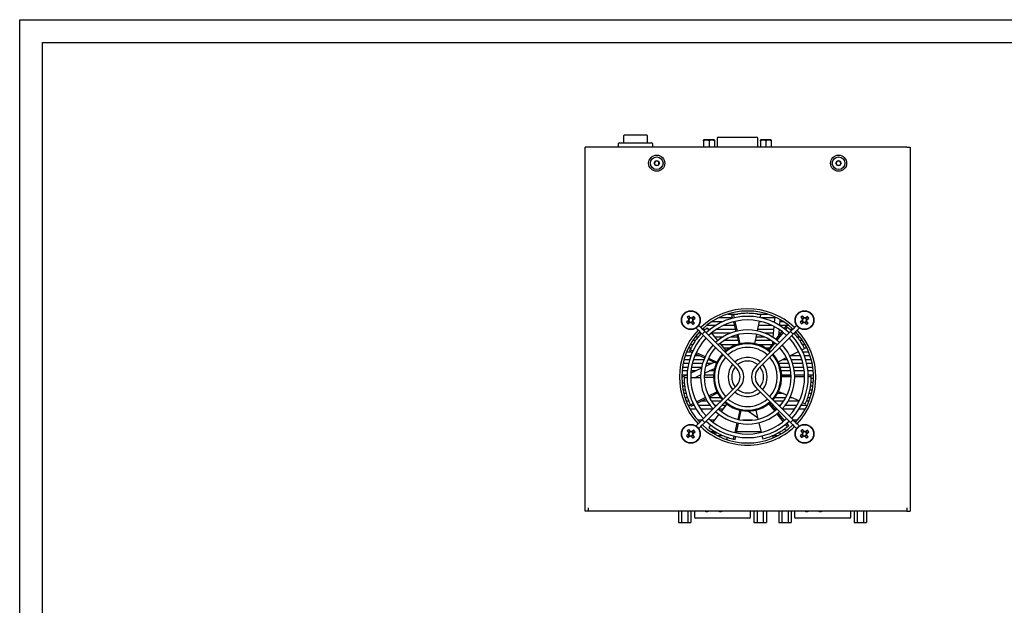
# Model space of a CAD drawing. Header units: millimetres. Extents: x 0 to 840, y 0 to 594.
# Tile 13 of 38: x 0 to 433, y 337 to 594. Entities that reach past the tile are written whole.
import ezdxf

# ---------------------------------------------------------------- set-up
doc = ezdxf.new("R2010")
doc.units = ezdxf.units.MM
doc.layers.get('0').update_dxf_attribs({"color": 3, "lineweight": 30})
doc.layers.add('SLD-0', color=3, linetype='Continuous')

msp = doc.modelspace()

# ---------------------------------------------------------------- linework, layer by layer
at = {"linetype": 'Continuous', "lineweight": 25}
for p, q in [((265.817, 539.9), (265.817, 543.047)), ((275.817, 543.247), (266.017, 543.247)), ((276.017, 543.047), (276.017, 539.9)), ((306.807, 541.955), (306.807, 537.905)), ((307.257, 542.405), (309.757, 542.405)), ((309.757, 542.405), (321.677, 542.405)), ((321.677, 542.405), (324.177, 542.405)), ((324.627, 537.905), (324.627, 541.955)), ((248.717, 377.905), (248.717, 537.905)), ((250.217, 537.905), (248.717, 537.905)), ((390.217, 537.905), (250.217, 537.905)), ((263.417, 537.905), (263.417, 539.505)), ((263.817, 539.905), (278.017, 539.905)), ((278.417, 539.505), (278.417, 537.905)), ((300.951, 541.205), (300.819, 541.073)), ((300.822, 540.705), (300.822, 537.905)), ((303.222, 541.205), (300.951, 541.205)), ((305.493, 541.205), (303.222, 541.205)), ((303.222, 540.705), (303.222, 537.905)), ((305.625, 541.073), (305.493, 541.205)), ((305.622, 540.705), (305.622, 537.905)), ((325.941, 541.205), (325.809, 541.073)), ((325.812, 540.705), (325.812, 537.905)), ((328.212, 541.205), (325.941, 541.205)), ((330.483, 541.205), (328.212, 541.205)), ((328.212, 540.705), (328.212, 537.905)), ((330.615, 541.073), (330.483, 541.205)), ((330.612, 540.705), (330.612, 537.905)), ((390.217, 537.905), (391.717, 537.905)), ((391.717, 537.905), (391.717, 377.905)), ((279.062, 530.905), (279.64, 531.905)), ((279.64, 529.905), (279.062, 530.905)), ((279.64, 531.905), (280.794, 531.905)), ((280.794, 529.905), (279.64, 529.905)), ((280.794, 531.905), (281.372, 530.905)), ((281.372, 530.905), (280.794, 529.905)), ((359.062, 530.905), (359.64, 531.905)), ((359.64, 529.905), (359.062, 530.905)), ((359.64, 531.905), (360.794, 531.905)), ((360.794, 529.905), (359.64, 529.905)), ((360.794, 531.905), (361.372, 530.905)), ((361.372, 530.905), (360.794, 529.905)), ((295.053, 462.929), (294.39, 463.833)), ((296.585, 463.495), (295.681, 462.832)), ((311.522, 464.571), (315.947, 464.571)), ((313.185, 464.008), (313.52, 462.715)), ((313.928, 464.189), (314.228, 462.889)), ((324.348, 464.571), (328.911, 464.571)), ((325.773, 462.985), (326.052, 464.29)), ((345.053, 462.929), (344.39, 463.833)), ((346.585, 463.495), (345.681, 462.832)), ((294.193, 461.741), (293.289, 461.078)), ((293.627, 463.273), (294.29, 462.369)), ((293.848, 460.315), (294.752, 460.978)), ((294.619, 460.88), (294.06, 461.643)), ((294.192, 462.503), (294.955, 463.062)), ((294.29, 462.369), (294.388, 462.235)), ((294.752, 460.978), (294.887, 461.077)), ((295.381, 460.881), (296.044, 459.977)), ((296.242, 461.307), (295.479, 460.748)), ((295.681, 462.832), (295.547, 462.733)), ((295.815, 462.93), (296.374, 462.167)), ((296.144, 461.44), (296.045, 461.575)), ((296.807, 460.536), (296.144, 461.44)), ((296.241, 462.069), (297.145, 462.732)), ((298.868, 459.385), (299.569, 458.684)), ((306.173, 459.572), (302.128, 459.572)), ((304.44, 461.238), (309.311, 461.238)), ((313.471, 462.905), (307.372, 462.905)), ((314.336, 459.572), (309.518, 459.572)), ((313.922, 461.167), (315.015, 456.956)), ((314.587, 461.329), (315.564, 457.091)), ((324.534, 457.165), (325.44, 461.42)), ((330.916, 459.572), (325.046, 459.572)), ((325.401, 461.238), (326.23, 461.238)), ((332.103, 462.905), (326.135, 462.905)), ((331.122, 461.238), (331.958, 461.238)), ((331.775, 459.146), (331.357, 454.37)), ((332.142, 463.34), (331.925, 460.862)), ((334.318, 459.536), (334.544, 462.119)), ((338.306, 459.572), (334.321, 459.572)), ((334.467, 461.238), (335.994, 461.238)), ((337.022, 459.301), (336.221, 458.233)), ((340.864, 458.684), (341.566, 459.385)), ((344.193, 461.741), (343.289, 461.078)), ((343.627, 463.273), (344.29, 462.369)), ((343.848, 460.315), (344.752, 460.978)), ((344.619, 460.88), (344.06, 461.643)), ((344.192, 462.503), (344.955, 463.062)), ((344.29, 462.369), (344.388, 462.235)), ((344.752, 460.978), (344.887, 461.077)), ((345.381, 460.881), (346.044, 459.977)), ((346.242, 461.307), (345.479, 460.748)), ((345.681, 462.832), (345.547, 462.733)), ((345.815, 462.93), (346.374, 462.167)), ((346.144, 461.44), (346.045, 461.575)), ((346.807, 460.536), (346.144, 461.44)), ((346.241, 462.069), (347.145, 462.732)), ((297.737, 458.254), (297.543, 458.468)), ((298.438, 457.552), (297.737, 458.254)), ((299.118, 456.873), (298.438, 457.552)), ((299.751, 456.239), (298.602, 456.239)), ((299.388, 456.603), (299.118, 456.873)), ((299.978, 456.013), (299.388, 456.603)), ((299.569, 458.684), (300.249, 458.004)), ((300.206, 455.785), (299.978, 456.013)), ((301.337, 456.916), (300.206, 455.785)), ((315.409, 440.582), (300.206, 455.785)), ((300.249, 458.004), (300.519, 457.734)), ((300.348, 457.905), (301.739, 457.905)), ((300.519, 457.734), (301.109, 457.144)), ((302.444, 458.541), (301.008, 457.245)), ((301.109, 457.144), (301.337, 456.916)), ((301.337, 456.916), (316.54, 441.713)), ((303.291, 457.51), (302.444, 458.541)), ((302.967, 457.905), (303.785, 457.905)), ((307.068, 452.912), (304.307, 456.273)), ((312.78, 456.239), (304.335, 456.239)), ((306.533, 457.905), (314.768, 457.905)), ((315.416, 455.407), (316.45, 451.424)), ((315.923, 455.531), (316.848, 451.522)), ((323.343, 451.576), (324.2, 455.6)), ((323.894, 441.713), (339.097, 456.916)), ((324.691, 457.905), (331.666, 457.905)), ((340.228, 455.785), (325.025, 440.582)), ((331.52, 456.239), (327.654, 456.239)), ((335.261, 456.953), (332.65, 453.474)), ((335.803, 456.535), (333.098, 453.128)), ((333.938, 455.19), (334.161, 457.733)), ((334.725, 456.239), (334.03, 456.239)), ((337.628, 458.834), (336.798, 457.788)), ((338.73, 457.905), (340.085, 457.905)), ((339.097, 456.916), (339.325, 457.144)), ((340.228, 455.785), (339.097, 456.916)), ((339.915, 457.734), (339.325, 457.144)), ((339.915, 457.734), (340.185, 458.004)), ((340.864, 458.684), (340.185, 458.004)), ((340.456, 456.013), (340.228, 455.785)), ((340.456, 456.013), (341.046, 456.603)), ((341.832, 456.239), (340.682, 456.239)), ((341.316, 456.873), (341.046, 456.603)), ((341.316, 456.873), (341.996, 457.552)), ((342.697, 458.254), (341.996, 457.552)), ((342.697, 458.254), (342.891, 458.468)), ((295.007, 451.239), (296.167, 451.239)), ((297.246, 452.906), (296.031, 452.906)), ((297.22, 454.572), (298.514, 454.572)), ((305.705, 454.572), (309.401, 454.572)), ((310.696, 448.496), (308.084, 451.675)), ((308.442, 451.239), (315.797, 451.239)), ((316.065, 452.906), (309.76, 452.906)), ((312.919, 454.572), (315.633, 454.572)), ((330.674, 452.906), (323.626, 452.906)), ((323.981, 454.572), (327.515, 454.572)), ((324.637, 451.239), (330.973, 451.239)), ((331.69, 452.194), (329.22, 448.903)), ((332.103, 451.875), (329.544, 448.652)), ((331.033, 454.572), (331.374, 454.572)), ((331.198, 452.551), (331.097, 451.405)), ((341.908, 454.572), (343.214, 454.572)), ((344.403, 452.906), (343.16, 452.906)), ((344.247, 451.239), (345.427, 451.239)), ((295.239, 446.24), (292.76, 446.24)), ((293.384, 447.906), (295.539, 447.906)), ((295.253, 449.573), (294.13, 449.573)), ((294.643, 448.306), (295.862, 447.762)), ((294.964, 449), (296.168, 448.423)), ((299.277, 446.24), (296.955, 446.24)), ((297.324, 447.11), (301.297, 445.339)), ((297.611, 447.732), (301.534, 445.853)), ((312.184, 449.573), (309.811, 449.573)), ((329.723, 449.573), (328.249, 449.573)), ((338.748, 446.162), (342.64, 448.106)), ((343.479, 446.24), (338.904, 446.24)), ((342.239, 447.906), (342.739, 447.906)), ((344.071, 448.821), (345.265, 449.418)), ((344.507, 447.906), (347.049, 447.906)), ((346.304, 449.573), (345.179, 449.573)), ((347.673, 446.24), (345.194, 446.24)), ((294.236, 442.907), (291.845, 442.907)), ((292.249, 444.573), (294.678, 444.573)), ((300.39, 442.907), (295.881, 442.907)), ((296.354, 444.573), (300.973, 444.573)), ((305.609, 443.417), (301.684, 441.587)), ((304.516, 442.907), (302.069, 442.907)), ((302.707, 444.573), (303.016, 444.573)), ((302.758, 444.688), (306.517, 443.012)), ((302.977, 445.162), (306.688, 443.384)), ((333.636, 443.608), (337.317, 445.447)), ((338.365, 442.907), (333.964, 442.907)), ((335.567, 444.573), (337.726, 444.573)), ((339.46, 444.573), (344.08, 444.573)), ((344.553, 442.907), (340.043, 442.907)), ((345.756, 444.573), (348.185, 444.573)), ((348.589, 442.907), (346.198, 442.907)), ((293.567, 437.801), (291.218, 436.706)), ((291.234, 437.907), (293.571, 437.907)), ((293.686, 439.574), (291.34, 439.574)), ((291.543, 441.24), (293.907, 441.24)), ((299.859, 440.736), (295.207, 438.566)), ((297.368, 439.574), (295.294, 439.574)), ((295.53, 441.24), (299.961, 441.24)), ((296.834, 436.566), (299.522, 437.82)), ((301.128, 437.907), (305.25, 437.907)), ((301.176, 438.591), (305.706, 440.703)), ((305.456, 439.574), (303.283, 439.574)), ((334.577, 441.24), (338.834, 441.24)), ((339.145, 439.574), (334.977, 439.574)), ((335.183, 437.907), (339.306, 437.907)), ((339.324, 437.468), (335.21, 437.347)), ((340.473, 441.24), (344.904, 441.24)), ((345.139, 439.574), (340.759, 439.574)), ((340.908, 437.907), (345.262, 437.907)), ((345.271, 437.643), (340.923, 437.515)), ((346.527, 441.24), (348.891, 441.24)), ((349.094, 439.574), (346.748, 439.574)), ((346.863, 437.907), (349.2, 437.907)), ((348.205, 437.729), (346.87, 437.69)), ((291.361, 434.014), (292.344, 434.473)), ((293.555, 436.519), (292.22, 436.5)), ((299.504, 436.605), (295.154, 436.542)), ((300.206, 418.025), (315.409, 433.228)), ((305.218, 436.688), (301.104, 436.628)), ((325.025, 433.228), (340.228, 418.025)), ((339.332, 436.946), (335.217, 436.937)), ((345.282, 436.959), (340.932, 436.949)), ((348.217, 436.965), (346.882, 436.962)), ((348.118, 434.574), (349.123, 434.574)), ((349.209, 436.241), (348.203, 436.241)), ((292.532, 432.908), (291.494, 432.908)), ((291.775, 431.241), (292.801, 431.241)), ((293.211, 429.575), (292.159, 429.575)), ((316.54, 432.097), (301.337, 416.894)), ((303.013, 428.574), (306.716, 430.368)), ((303.247, 428.108), (306.9, 430.002)), ((307.13, 429.575), (306.077, 429.575)), ((339.097, 416.894), (323.894, 432.097)), ((336.019, 429.575), (333.304, 429.575)), ((333.824, 430.593), (337.557, 428.861)), ((348.275, 429.575), (347.224, 429.575)), ((347.612, 431.241), (348.658, 431.241)), ((348.94, 432.908), (347.912, 432.908)), ((292.648, 427.908), (293.725, 427.908)), ((294.334, 426.242), (293.248, 426.242)), ((293.969, 424.575), (295.078, 424.575)), ((295.016, 424.702), (296.217, 425.284)), ((295.358, 424.019), (296.544, 424.633)), ((296.432, 424.575), (296.574, 424.575)), ((297.657, 425.981), (301.573, 427.877)), ((297.964, 425.369), (301.826, 427.371)), ((298.394, 424.575), (303.571, 424.575)), ((302.457, 426.242), (299.647, 426.242)), ((303.352, 427.908), (308.215, 427.908)), ((308.422, 426.242), (304.352, 426.242)), ((305.61, 424.575), (306.755, 424.575)), ((311.035, 425.043), (308.516, 421.789)), ((309.018, 424.575), (310.673, 424.575)), ((332.167, 421.986), (329.594, 425.197)), ((332.57, 422.318), (329.91, 425.458)), ((330.658, 424.575), (331.415, 424.575)), ((336.081, 426.242), (332.011, 426.242)), ((332.219, 427.908), (337.082, 427.908)), ((333.678, 424.575), (334.824, 424.575)), ((336.863, 424.575), (342.039, 424.575)), ((342.901, 426.242), (337.977, 426.242)), ((338.876, 427.908), (339.613, 427.908)), ((339.009, 428.188), (342.955, 426.358)), ((343.86, 424.575), (346.465, 424.575)), ((344.406, 425.684), (345.617, 425.123)), ((347.185, 426.242), (346.074, 426.242)), ((346.716, 427.908), (347.786, 427.908)), ((294.82, 422.905), (297.523, 422.905)), ((299.426, 422.905), (304.949, 422.905)), ((307.537, 420.524), (304.874, 417.084)), ((307.348, 422.905), (309.38, 422.905)), ((316.003, 418.26), (316.91, 422.274)), ((316.514, 418.152), (317.311, 422.189)), ((320.58, 421.909), (324.545, 419.133)), ((323.766, 422.331), (324.74, 418.333)), ((332.072, 422.905), (333.085, 422.905)), ((335.887, 417.342), (333.167, 420.737)), ((336.415, 417.777), (333.604, 421.097)), ((335.485, 422.905), (341.008, 422.905)), ((342.911, 422.905), (345.614, 422.905)), ((297.737, 415.556), (298.438, 416.257)), ((300.085, 417.905), (298.308, 417.905)), ((299.118, 416.937), (298.438, 416.257)), ((299.118, 416.937), (299.388, 417.207)), ((299.978, 417.797), (299.388, 417.207)), ((299.569, 415.126), (300.249, 415.806)), ((299.978, 417.797), (300.206, 418.025)), ((300.206, 418.025), (301.337, 416.894)), ((300.519, 416.076), (300.249, 415.806)), ((300.519, 416.076), (301.109, 416.666)), ((301.337, 416.894), (301.109, 416.666)), ((303.895, 415.819), (303.078, 414.763)), ((305.51, 417.905), (303.869, 417.905)), ((314.692, 412.456), (315.651, 416.699)), ((315.361, 412.315), (316.204, 416.582)), ((322.31, 417.905), (318.123, 417.905)), ((325.118, 416.778), (326.148, 412.552)), ((336.565, 417.905), (336.307, 417.905)), ((337.721, 415.051), (336.887, 416.093)), ((338.312, 415.537), (337.449, 416.556)), ((339.097, 416.894), (340.228, 418.025)), ((339.325, 416.666), (339.097, 416.894)), ((339.915, 416.076), (339.325, 416.666)), ((340.185, 415.806), (339.915, 416.076)), ((340.864, 415.126), (340.185, 415.806)), ((340.228, 418.025), (340.456, 417.797)), ((342.126, 417.905), (340.348, 417.905)), ((340.456, 417.797), (341.046, 417.207)), ((341.046, 417.207), (341.316, 416.937)), ((341.316, 416.937), (341.996, 416.257)), ((341.996, 416.257), (342.697, 415.556)), ((294.193, 411.741), (293.289, 411.078)), ((293.627, 413.273), (294.29, 412.369)), ((294.619, 410.88), (294.06, 411.643)), ((294.192, 412.503), (294.955, 413.062)), ((294.29, 412.369), (294.388, 412.235)), ((295.053, 412.929), (294.39, 413.833)), ((295.681, 412.832), (295.547, 412.733)), ((296.585, 413.495), (295.681, 412.832)), ((295.815, 412.93), (296.374, 412.167)), ((296.144, 411.44), (296.045, 411.575)), ((296.241, 412.069), (297.145, 412.732)), ((297.737, 415.556), (297.543, 415.342)), ((299.569, 415.126), (298.868, 414.425)), ((303.938, 412.905), (305.84, 412.905)), ((304.701, 412.405), (306.714, 412.405)), ((315.478, 412.905), (326.061, 412.905)), ((333.765, 412.405), (334.154, 412.405)), ((333.979, 412.527), (334.889, 411.89)), ((337.148, 413.36), (336.272, 413.974)), ((341.566, 414.425), (340.864, 415.126)), ((342.697, 415.556), (342.891, 415.342)), ((344.193, 411.741), (343.289, 411.078)), ((343.627, 413.273), (344.29, 412.369)), ((344.619, 410.88), (344.06, 411.643)), ((344.192, 412.503), (344.955, 413.062)), ((344.29, 412.369), (344.388, 412.235)), ((345.053, 412.929), (344.39, 413.833)), ((345.681, 412.832), (345.547, 412.733)), ((346.585, 413.495), (345.681, 412.832)), ((345.815, 412.93), (346.374, 412.167)), ((346.144, 411.44), (346.045, 411.575)), ((346.241, 412.069), (347.145, 412.732)), ((293.848, 410.315), (294.752, 410.978)), ((294.752, 410.978), (294.887, 411.077)), ((295.381, 410.881), (296.044, 409.977)), ((296.242, 411.307), (295.479, 410.748)), ((296.807, 410.536), (296.144, 411.44)), ((309.361, 411.105), (306.975, 411.105)), ((311.167, 409.353), (311.167, 410.425)), ((314.045, 409.594), (314.339, 410.896)), ((314.793, 409.435), (315.051, 410.745)), ((326.526, 410.997), (326.842, 409.7)), ((331.267, 411.197), (331.267, 411.105)), ((333.459, 411.105), (331.267, 411.105)), ((331.267, 411.105), (331.267, 410.093)), ((343.848, 410.315), (344.752, 410.978)), ((344.752, 410.978), (344.887, 411.077)), ((345.381, 410.881), (346.044, 409.977)), ((346.242, 411.307), (345.479, 410.748)), ((346.807, 410.536), (346.144, 411.44)), ((250.217, 377.905), (248.717, 377.905)), ((250.217, 377.905), (250.218, 377.905)), ((250.218, 377.905), (250.218, 379.405)), ((390.216, 377.905), (250.218, 377.905)), ((289.774, 377.905), (289.774, 372.905)), ((291.146, 377.905), (291.146, 372.905)), ((293.888, 377.905), (293.888, 372.905)), ((295.259, 377.905), (295.259, 372.905)), ((296.787, 377.905), (296.787, 375.405)), ((302.218, 377.705), (302.216, 377.705)), ((308.218, 377.705), (308.216, 377.705)), ((321.447, 375.405), (321.447, 377.905)), ((322.974, 377.905), (322.974, 372.905)), ((324.346, 377.905), (324.346, 372.905)), ((327.088, 377.905), (327.088, 372.905)), ((328.459, 377.905), (328.459, 372.905)), ((333.874, 377.905), (333.874, 372.905)), ((335.246, 377.905), (335.246, 372.905)), ((337.988, 377.905), (337.988, 372.905)), ((339.359, 377.905), (339.359, 372.905)), ((340.887, 377.905), (340.887, 375.405)), ((346.218, 377.705), (346.216, 377.705)), ((352.218, 377.705), (352.216, 377.705)), ((365.547, 375.405), (365.547, 377.905)), ((367.074, 377.905), (367.074, 372.905)), ((368.446, 377.905), (368.446, 372.905)), ((371.188, 377.905), (371.188, 372.905)), ((372.559, 377.905), (372.559, 372.905)), ((390.216, 379.405), (390.216, 377.905)), ((390.216, 377.905), (390.217, 377.905)), ((390.217, 377.905), (391.717, 377.905)), ((289.774, 372.905), (291.146, 372.905)), ((291.146, 372.905), (293.888, 372.905)), ((293.888, 372.905), (295.259, 372.905)), ((298.287, 374.905), (297.287, 374.905)), ((319.947, 374.905), (298.287, 374.905)), ((320.947, 374.905), (319.947, 374.905)), ((322.974, 372.905), (324.346, 372.905)), ((324.346, 372.905), (327.088, 372.905)), ((327.088, 372.905), (328.459, 372.905)), ((333.874, 372.905), (335.246, 372.905)), ((335.246, 372.905), (337.988, 372.905)), ((337.988, 372.905), (339.359, 372.905)), ((342.387, 374.905), (341.387, 374.905)), ((364.047, 374.905), (342.387, 374.905)), ((365.047, 374.905), (364.047, 374.905)), ((367.074, 372.905), (368.446, 372.905)), ((368.446, 372.905), (371.188, 372.905)), ((371.188, 372.905), (372.559, 372.905))]:
    msp.add_line(p, q, dxfattribs=at)
at = {"linetype": 'Continuous', "lineweight": 25, "flags": 128}
for points in [[(298.683, 459.623), (298.756, 459.514), (298.868, 459.385)], [(341.75, 459.623), (341.678, 459.514), (341.566, 459.385)], [(298.683, 414.187), (298.756, 414.295), (298.868, 414.425)], [(341.75, 414.187), (341.678, 414.295), (341.566, 414.425)]]:
    msp.add_lwpolyline(points, dxfattribs=at)
at = {"linetype": 'Continuous', "lineweight": 25}
for centre, radius in [((280.217, 530.905), 3.55), ((280.217, 530.905), 2.77), ((360.217, 530.905), 3.55), ((360.217, 530.905), 2.77), ((295.217, 461.905), 4.15), ((295.217, 461.905), 4.001), ((345.217, 461.905), 4.15), ((345.217, 461.905), 4.001), ((295.217, 411.905), 4.15), ((295.217, 411.905), 4.001), ((345.217, 411.905), 4.15), ((345.217, 411.905), 4.001)]:
    msp.add_circle(centre, radius, dxfattribs=at)
for centre, radius, start, end in [((266.017, 543.047), 0.2, 90, 180), ((275.817, 543.047), 0.2, 0, 90), ((307.257, 541.955), 0.45, 90, 180), ((324.177, 541.955), 0.45, 0, 90), ((263.817, 539.505), 0.4, 90, 180), ((278.017, 539.505), 0.4, 0, 90), ((280.217, 530.905), 1, 150, 210), ((280.217, 530.905), 1, 90, 150), ((280.217, 530.905), 1, 210, 270), ((280.217, 530.905), 1, 30, 90), ((280.217, 530.905), 1, 270, 330), ((280.217, 530.905), 1, 330, 30), ((360.217, 530.905), 1, 150, 210), ((360.217, 530.905), 1, 90, 150), ((360.217, 530.905), 1, 210, 270), ((360.217, 530.905), 1, 30, 90), ((360.217, 530.905), 1, 270, 330), ((360.217, 530.905), 1, 330, 30), ((307.309, 445.411), 22.5, 125.04075, 127.44986), ((278.723, 449.813), 22.5, 35.04075, 37.44986), ((320.217, 436.905), 30, 46.52807, 133.47193), ((320.217, 436.905), 29, 46.58077, 133.41923), ((320.217, 436.905), 26.665, 90, 133.28076), ((320.217, 436.905), 28, 102.9799, 104.54454), ((320.217, 436.905), 26.665, 46.71924, 90), ((357.309, 445.411), 22.5, 125.04075, 127.44986), ((328.723, 449.813), 22.5, 35.04075, 37.44986), ((311.711, 473.997), 22.5, 215.04075, 217.44986), ((295.217, 461.905), 1.037, 153.38316, 189.10744), ((295.217, 461.905), 0.892, 158.28277, 184.20783), ((295.217, 461.905), 0.892, 184.20783, 248.28277), ((295.217, 461.905), 0.892, 94.20783, 158.28277), ((295.217, 461.905), 1.037, 243.38316, 279.10744), ((295.217, 461.905), 0.892, 248.28277, 274.20783), ((295.217, 461.905), 1.037, 63.38316, 99.10744), ((295.217, 461.905), 0.892, 68.28277, 94.20783), ((295.217, 461.905), 0.892, 274.20783, 338.28277), ((295.217, 461.905), 0.892, 4.20783, 68.28277), ((283.125, 478.399), 22.5, 305.04075, 307.44986), ((295.217, 461.905), 0.892, 338.28277, 4.20783), ((295.217, 461.905), 1.037, 333.38316, 9.10744), ((320.217, 436.905), 25.065, 90, 133.17098), ((320.217, 436.905), 25.065, 46.82902, 90), ((320.217, 436.905), 28, 51.55132, 53.11597), ((361.711, 473.997), 22.5, 215.04075, 217.44986), ((345.217, 461.905), 1.037, 153.38316, 189.10744), ((345.217, 461.905), 0.892, 158.28277, 184.20783), ((345.217, 461.905), 0.892, 184.20783, 248.28277), ((345.217, 461.905), 0.892, 94.20783, 158.28277), ((345.217, 461.905), 1.037, 243.38316, 279.10744), ((345.217, 461.905), 0.892, 248.28277, 274.20783), ((345.217, 461.905), 1.037, 63.38316, 99.10744), ((345.217, 461.905), 0.892, 68.28277, 94.20783), ((345.217, 461.905), 0.892, 274.20783, 338.28277), ((345.217, 461.905), 0.892, 4.20783, 68.28277), ((333.125, 478.399), 22.5, 305.04075, 307.44986), ((345.217, 461.905), 0.892, 338.28277, 4.20783), ((345.217, 461.905), 1.037, 333.38316, 9.10744), ((320.217, 436.905), 30, 136.52807, 223.47193), ((320.217, 436.905), 29, 136.58077, 223.41923), ((320.217, 436.905), 26.665, 136.71924, 223.28076), ((320.217, 436.905), 20.715, 90, 132.78672), ((320.217, 436.905), 19.115, 90, 132.60136), ((320.217, 436.905), 20.715, 47.21328, 90), ((320.217, 436.905), 19.115, 47.39864, 90), ((320.217, 436.905), 26.665, 316.71924, 43.28076), ((320.217, 436.905), 29, 0, 43.41923), ((320.217, 436.905), 30, 316.52807, 43.47193), ((320.217, 436.905), 25.065, 136.82902, 223.17098), ((320.217, 436.905), 20.715, 137.21328, 222.78672), ((320.217, 436.905), 15, 48.05723, 131.94277), ((320.217, 436.905), 14.605, 90, 131.86001), ((320.217, 436.905), 14.605, 48.13999, 90), ((320.217, 436.905), 20.715, 317.21328, 42.78672), ((320.217, 436.905), 25.065, 316.82902, 43.17098), ((320.217, 436.905), 28, 154.40847, 155.97311), ((320.217, 436.905), 19.115, 137.39864, 222.60136), ((320.217, 436.905), 15, 138.05723, 221.94277), ((320.217, 436.905), 14.605, 138.13999, 221.86001), ((320.217, 436.905), 13.005, 90, 131.47323), ((320.217, 436.905), 13.005, 48.52677, 90), ((320.217, 436.905), 14.605, 318.13999, 41.86001), ((320.217, 436.905), 15, 349.00627, 41.94277), ((320.217, 436.905), 19.115, 317.39864, 42.60136), ((320.217, 436.905), 13.005, 138.52677, 221.47323), ((320.217, 436.905), 8.61, 140.33134, 219.66866), ((320.217, 436.905), 8.61, 90, 129.66866), ((320.217, 436.905), 7.01, 90, 128.44697), ((320.217, 436.905), 8.61, 50.33134, 90), ((320.217, 436.905), 7.01, 51.55303, 90), ((320.217, 436.905), 8.61, 320.33134, 39.66866), ((320.217, 436.905), 13.005, 318.52677, 41.47323), ((320.217, 436.905), 7.01, 141.55303, 218.44697), ((311.732, 436.905), 5.2, 315, 45), ((311.732, 436.905), 6.8, 315, 45), ((328.702, 436.905), 6.8, 135, 225), ((328.702, 436.905), 5.2, 135, 225), ((320.217, 436.905), 7.01, 321.55303, 38.44697), ((320.217, 436.905), 28, 0.12275, 1.6874), ((320.217, 436.905), 15, 318.05723, 349.00627), ((320.217, 436.905), 29, 316.58077, 0), ((320.217, 436.905), 8.61, 230.33134, 270), ((320.217, 436.905), 7.01, 231.55303, 270), ((320.217, 436.905), 7.01, 270, 308.44697), ((320.217, 436.905), 8.61, 270, 309.66866), ((320.217, 436.905), 28, 205.83704, 207.40168), ((320.217, 436.905), 15, 228.05723, 311.94277), ((320.217, 436.905), 14.605, 228.13999, 270), ((320.217, 436.905), 13.005, 228.52677, 270), ((320.217, 436.905), 13.005, 270, 311.47323), ((320.217, 436.905), 14.605, 270, 311.86001), ((320.217, 436.905), 20.715, 227.21328, 270), ((320.217, 436.905), 19.115, 227.39864, 270), ((320.217, 436.905), 19.115, 270, 312.60136), ((320.217, 436.905), 20.715, 270, 312.78672), ((320.217, 436.905), 29, 226.58077, 313.41923), ((320.217, 436.905), 26.665, 226.71924, 270), ((320.217, 436.905), 25.065, 226.82902, 270), ((320.217, 436.905), 25.065, 270, 313.17098), ((320.217, 436.905), 26.665, 270, 313.28076), ((307.309, 395.411), 22.5, 125.04075, 127.44986), ((295.217, 411.905), 1.037, 153.38316, 189.10744), ((295.217, 411.905), 0.892, 158.28277, 184.20783), ((295.217, 411.905), 0.892, 184.20783, 248.28277), ((295.217, 411.905), 0.892, 94.20783, 158.28277), ((295.217, 411.905), 1.037, 63.38316, 99.10744), ((295.217, 411.905), 0.892, 68.28277, 94.20783), ((295.217, 411.905), 0.892, 274.20783, 338.28277), ((295.217, 411.905), 0.892, 4.20783, 68.28277), ((295.217, 411.905), 0.892, 338.28277, 4.20783), ((295.217, 411.905), 1.037, 333.38316, 9.10744), ((278.723, 399.813), 22.5, 35.04075, 37.44986), ((320.217, 436.905), 30, 226.52807, 270), ((320.217, 436.905), 30, 270, 313.47193), ((320.217, 436.905), 28, 308.69418, 310.25883), ((357.309, 395.411), 22.5, 125.04075, 127.44986), ((345.217, 411.905), 1.037, 153.38316, 189.10744), ((345.217, 411.905), 0.892, 158.28277, 184.20783), ((345.217, 411.905), 0.892, 184.20783, 248.28277), ((345.217, 411.905), 0.892, 94.20783, 158.28277), ((345.217, 411.905), 1.037, 63.38316, 99.10744), ((345.217, 411.905), 0.892, 68.28277, 94.20783), ((345.217, 411.905), 0.892, 274.20783, 338.28277), ((345.217, 411.905), 0.892, 4.20783, 68.28277), ((345.217, 411.905), 0.892, 338.28277, 4.20783), ((345.217, 411.905), 1.037, 333.38316, 9.10744), ((328.723, 399.813), 22.5, 35.04075, 37.44986), ((311.711, 423.997), 22.5, 215.04075, 217.44986), ((295.217, 411.905), 1.037, 243.38316, 279.10744), ((295.217, 411.905), 0.892, 248.28277, 274.20783), ((283.125, 428.399), 22.5, 305.04075, 307.44986), ((320.217, 436.905), 28, 257.26561, 258.83026), ((361.711, 423.997), 22.5, 215.04075, 217.44986), ((345.217, 411.905), 1.037, 243.38316, 279.10744), ((345.217, 411.905), 0.892, 248.28277, 274.20783), ((333.125, 428.399), 22.5, 305.04075, 307.44986), ((302.216, 379.154), 1.449, 241.47619, 270), ((302.218, 379.154), 1.449, 270, 300.46107), ((308.216, 379.154), 1.449, 239.53893, 270), ((308.218, 379.154), 1.449, 270, 300.46107), ((346.216, 379.154), 1.449, 241.47619, 270), ((346.218, 379.154), 1.449, 270, 300.46107), ((352.216, 379.154), 1.449, 239.53893, 270), ((352.218, 379.154), 1.449, 270, 300.46107), ((297.287, 375.405), 0.5, 180, 270), ((320.947, 375.405), 0.5, 270, 0), ((341.387, 375.405), 0.5, 180, 270), ((365.047, 375.405), 0.5, 270, 0)]:
    msp.add_arc(centre, radius, start, end, dxfattribs=at)
for points, knots in [([(303.222, 540.705), (303.014, 540.813), (302.625, 541.014), (302.003, 541.108), (301.394, 541.003), (301.019, 540.808), (300.822, 540.705)], [0, 0, 0, 0, 0.2716187, 0.5090479, 0.741752, 1, 1, 1, 1]), ([(300.822, 540.705), (300.822, 540.816), (300.822, 541.021), (300.822, 541.056), (300.822, 541.073)], [0, 0, 0, 0, 0.5420836, 1, 1, 1, 1]), ([(305.622, 540.705), (305.414, 540.813), (305.025, 541.014), (304.403, 541.108), (303.794, 541.003), (303.419, 540.808), (303.222, 540.705)], [0, 0, 0, 0, 0.2716187, 0.5090479, 0.741752, 1, 1, 1, 1]), ([(305.622, 541.073), (305.622, 541.074), (305.622, 541.105), (305.622, 540.989), (305.622, 540.803), (305.622, 540.705)], [0, 0, 0, 0, 0.0188192, 0.4848931, 1, 1, 1, 1]), ([(328.212, 540.705), (328.004, 540.813), (327.615, 541.014), (326.993, 541.108), (326.384, 541.003), (326.009, 540.808), (325.812, 540.705)], [0, 0, 0, 0, 0.2716187, 0.5090479, 0.741752, 1, 1, 1, 1]), ([(325.812, 540.705), (325.812, 540.816), (325.812, 541.021), (325.812, 541.056), (325.812, 541.073)], [0, 0, 0, 0, 0.5420836, 1, 1, 1, 1]), ([(330.612, 540.705), (330.404, 540.813), (330.015, 541.014), (329.393, 541.108), (328.784, 541.003), (328.409, 540.808), (328.212, 540.705)], [0, 0, 0, 0, 0.2716187, 0.50904785, 0.74175198, 1, 1, 1, 1]), ([(330.612, 541.073), (330.612, 541.074), (330.612, 541.105), (330.612, 540.989), (330.612, 540.803), (330.612, 540.705)], [0, 0, 0, 0, 0.01881915, 0.48489314, 1, 1, 1, 1]), ([(326.052, 464.29), (325.188, 464.449), (323.435, 464.772), (320.908, 464.929), (318.504, 464.885), (316.576, 464.684), (315.054, 464.436), (314.304, 464.272), (313.928, 464.189)], [0, 0, 0, 0, 0.18302574, 0.37117384, 0.55950163, 0.75198658, 0.87547596, 1, 1, 1, 1]), ([(294.328, 461.839), (294.291, 461.813), (294.246, 461.779), (294.202, 461.747), (294.193, 461.741)], [0, 0, 0, 0, 0.7994633, 1, 1, 1, 1]), ([(295.151, 462.794), (295.125, 462.831), (295.091, 462.876), (295.059, 462.92), (295.053, 462.929)], [0, 0, 0, 0, 0.7994633, 1, 1, 1, 1]), ([(295.282, 461.016), (295.309, 460.979), (295.342, 460.934), (295.375, 460.89), (295.381, 460.881)], [0, 0, 0, 0, 0.7994633, 1, 1, 1, 1]), ([(296.106, 461.97), (296.142, 461.997), (296.188, 462.03), (296.232, 462.063), (296.241, 462.069)], [0, 0, 0, 0, 0.7994633, 1, 1, 1, 1]), ([(344.328, 461.839), (344.291, 461.813), (344.246, 461.779), (344.202, 461.747), (344.193, 461.741)], [0, 0, 0, 0, 0.7994633, 1, 1, 1, 1]), ([(345.151, 462.794), (345.125, 462.831), (345.091, 462.876), (345.059, 462.92), (345.053, 462.929)], [0, 0, 0, 0, 0.7994633, 1, 1, 1, 1]), ([(345.282, 461.016), (345.309, 460.979), (345.342, 460.934), (345.375, 460.89), (345.381, 460.881)], [0, 0, 0, 0, 0.7994633, 1, 1, 1, 1]), ([(346.106, 461.97), (346.142, 461.997), (346.188, 462.03), (346.232, 462.063), (346.241, 462.069)], [0, 0, 0, 0, 0.7994633, 1, 1, 1, 1]), ([(299.879, 456.111), (299.503, 455.715), (298.536, 454.694), (297.281, 453.01), (296.227, 451.379), (295.473, 450.033), (295.134, 449.345), (294.964, 449)], [0, 0, 0, 0, 0.1598552, 0.411471, 0.668641, 0.8336293, 1, 1, 1, 1]), ([(339.441, 457.26), (339.136, 457.543), (338.505, 458.125), (337.926, 458.593), (337.628, 458.834)], [0, 0, 0, 0, 0.4844087, 1, 1, 1, 1]), ([(345.265, 449.418), (344.851, 450.193), (344.011, 451.766), (342.56, 453.825), (341.381, 455.29), (340.719, 455.957), (340.56, 456.117)], [0, 0, 0, 0, 0.295774, 0.5998259, 0.9041681, 1, 1, 1, 1]), ([(292.22, 436.5), (292.257, 435.622), (292.332, 433.842), (292.741, 431.343), (293.319, 429.009), (293.944, 427.174), (294.525, 425.745), (294.852, 425.051), (295.016, 424.702)], [0, 0, 0, 0, 0.18302574, 0.37117384, 0.55950163, 0.75198658, 0.87547596, 1, 1, 1, 1]), ([(345.617, 425.123), (345.965, 425.93), (346.669, 427.566), (347.385, 429.995), (347.877, 432.348), (348.11, 434.273), (348.206, 435.813), (348.213, 436.58), (348.217, 436.965)], [0, 0, 0, 0, 0.1830257, 0.3711738, 0.5595016, 0.7519866, 0.875476, 1, 1, 1, 1]), ([(294.328, 411.839), (294.291, 411.813), (294.246, 411.779), (294.202, 411.747), (294.193, 411.741)], [0, 0, 0, 0, 0.7994633, 1, 1, 1, 1]), ([(295.151, 412.794), (295.125, 412.831), (295.091, 412.876), (295.059, 412.92), (295.053, 412.929)], [0, 0, 0, 0, 0.7994633, 1, 1, 1, 1]), ([(296.106, 411.97), (296.142, 411.997), (296.188, 412.03), (296.232, 412.063), (296.241, 412.069)], [0, 0, 0, 0, 0.7994633, 1, 1, 1, 1]), ([(303.078, 414.763), (303.787, 414.245), (305.226, 413.194), (307.435, 411.955), (309.62, 410.952), (311.444, 410.297), (312.924, 409.86), (313.67, 409.683), (314.045, 409.594)], [0, 0, 0, 0, 0.18302574, 0.37117384, 0.55950163, 0.75198658, 0.87547596, 1, 1, 1, 1]), ([(326.842, 409.7), (327.689, 409.932), (329.408, 410.401), (331.754, 411.356), (333.9, 412.438), (335.55, 413.456), (336.814, 414.341), (337.418, 414.814), (337.721, 415.051)], [0, 0, 0, 0, 0.1830257, 0.3711738, 0.5595016, 0.7519866, 0.875476, 1, 1, 1, 1]), ([(344.328, 411.839), (344.291, 411.813), (344.246, 411.779), (344.202, 411.747), (344.193, 411.741)], [0, 0, 0, 0, 0.7994633, 1, 1, 1, 1]), ([(345.151, 412.794), (345.125, 412.831), (345.091, 412.876), (345.059, 412.92), (345.053, 412.929)], [0, 0, 0, 0, 0.7994633, 1, 1, 1, 1]), ([(346.106, 411.97), (346.142, 411.997), (346.188, 412.03), (346.232, 412.063), (346.241, 412.069)], [0, 0, 0, 0, 0.7994633, 1, 1, 1, 1]), ([(295.282, 411.016), (295.309, 410.979), (295.342, 410.934), (295.375, 410.89), (295.381, 410.881)], [0, 0, 0, 0, 0.7994633, 1, 1, 1, 1]), ([(345.282, 411.016), (345.309, 410.979), (345.342, 410.934), (345.375, 410.89), (345.381, 410.881)], [0, 0, 0, 0, 0.7994633, 1, 1, 1, 1])]:
    msp.add_open_spline(points, degree=3, knots=knots, dxfattribs=at)
at = {"layer": 'SLD-0', "color": 4, "linetype": 'Continuous', "lineweight": 25}
for p, q in [((0, 0), (0, 594)), ((0, 594), (840, 594)), ((10, 10), (10, 584)), ((10, 584), (830, 584))]:
    msp.add_line(p, q, dxfattribs=at)

doc.saveas('drawing.dxf')
